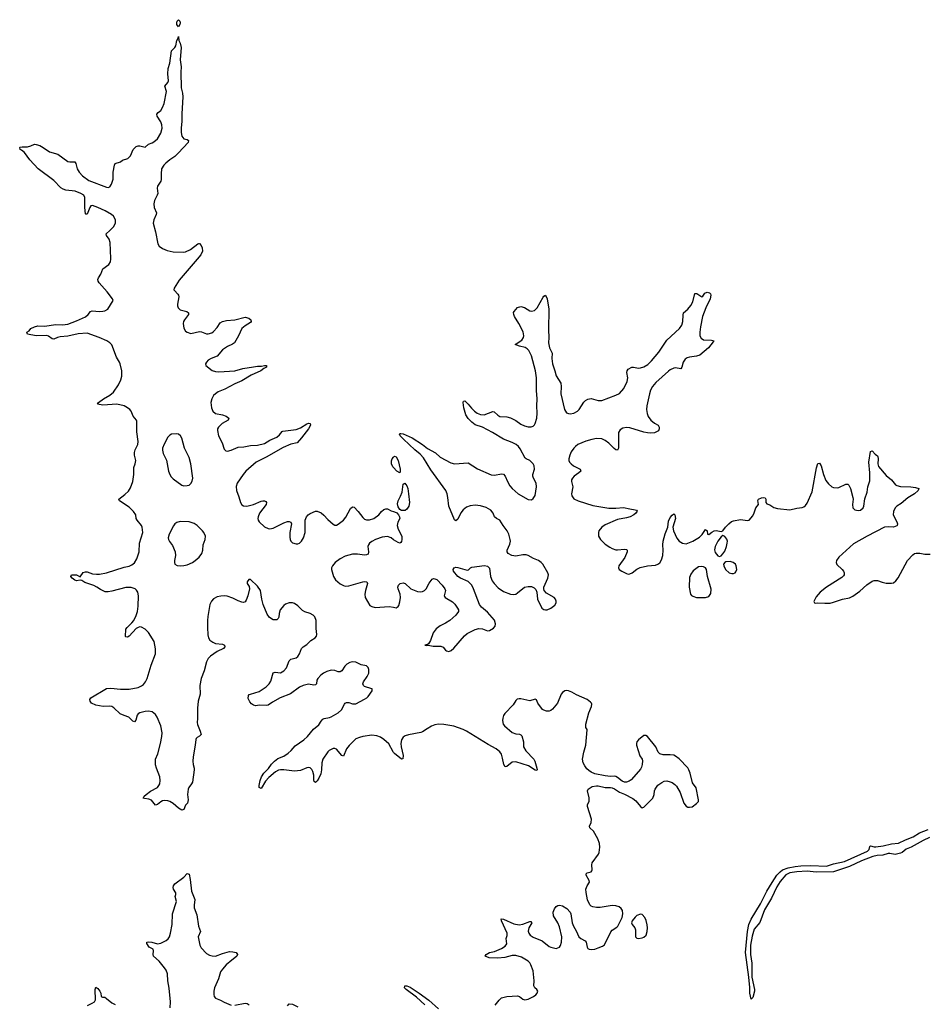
# Model space of a CAD drawing. Header units: inches. Extents: x 1449224 to 1618377, y 389895 to 532950.
# Tile 88 of 105: x 1565742 to 1576065, y 481521 to 492726. Entities that reach past the tile are written whole.
import ezdxf

# ---------------------------------------------------------------- set-up
doc = ezdxf.new("R2010")
doc.units = ezdxf.units.IN
doc.header["$MEASUREMENT"] = 0
for name, color, linetype in [('B5468', 7, 'Continuous'), ('B5469', 7, 'Continuous'), ('B5478', 7, 'Continuous')]:
    doc.layers.add(name, color=color, linetype=linetype)

msp = doc.modelspace()

# ---------------------------------------------------------------- linework, layer by layer
at = {"layer": 'B5468', "color": 6, "elevation": 500}
for points in [[(1570000, 484386), (1569994, 484394), (1569944, 484484), (1569890, 484535), (1569850, 484563), (1569810, 484576), (1569750, 484584), (1569650, 484570), (1569610, 484559), (1569570, 484541), (1569492, 484468), (1569463, 484430), (1569430, 484344), (1569410, 484354), (1569350, 484425), (1569330, 484434), (1569310, 484432), (1569267, 484410), (1569250, 484393), (1569195, 484310), (1569183, 484270), (1569180, 484190), (1569170, 484144), (1569150, 484094), (1569130, 484065), (1569110, 484047), (1569096, 484056), (1569091, 484071), (1569091, 484129), (1569081, 484170), (1569070, 484193), (1569050, 484212), (1569030, 484216), (1569013, 484213), (1568938, 484182), (1568873, 484173), (1568749, 484191), (1568710, 484191), (1568690, 484185), (1568655, 484165), (1568579, 484101), (1568541, 484059), (1568490, 483979), (1568470, 483989), (1568467, 484010), (1568480, 484070), (1568495, 484110), (1568522, 484150), (1568574, 484206), (1568610, 484255), (1568645, 484290), (1568682, 484318), (1568750, 484347), (1568799, 484381), (1568833, 484410), (1568879, 484461), (1568977, 484530), (1569021, 484570), (1569087, 484653), (1569150, 484700), (1569176, 484744), (1569195, 484765), (1569210, 484774), (1569270, 484786), (1569290, 484794), (1569370, 484840), (1569407, 484873), (1569442, 484938), (1569450, 484949), (1569463, 484957), (1569490, 484957), (1569530, 484941), (1569570, 484942), (1569670, 484993), (1569696, 485010), (1569710, 485025), (1569756, 485090), (1569756, 485096), (1569755, 485110), (1569750, 485113), (1569670, 485139), (1569657, 485150), (1569651, 485170), (1569657, 485190), (1569697, 485250), (1569716, 485290), (1569718, 485330), (1569710, 485354), (1569690, 485373), (1569630, 485386), (1569570, 485415), (1569530, 485418), (1569502, 485410), (1569468, 485392), (1569445, 485370), (1569410, 485318), (1569390, 485303), (1569370, 485304), (1569330, 485321), (1569290, 485322), (1569240, 485310), (1569201, 485290), (1569170, 485268), (1569135, 485230), (1569127, 485210), (1569121, 485170), (1569110, 485155), (1569090, 485152), (1569030, 485165), (1568971, 485150), (1568930, 485130), (1568825, 485055), (1568708, 485010), (1568619, 484961), (1568570, 484927), (1568550, 484920), (1568470, 484927), (1568430, 484919), (1568405, 484925), (1568381, 484941), (1568363, 484963), (1568343, 485003), (1568346, 485034), (1568355, 485045), (1568369, 485050), (1568470, 485082), (1568550, 485136), (1568583, 485170), (1568601, 485199), (1568630, 485295), (1568650, 485301), (1568710, 485294), (1568750, 485316), (1568779, 485350), (1568810, 485431), (1568830, 485449), (1568890, 485466), (1568910, 485480), (1568929, 485510), (1568950, 485572), (1568970, 485590), (1569010, 485616), (1569059, 485661), (1569107, 485693), (1569122, 485710), (1569125, 485730), (1569117, 485797), (1569119, 485890), (1569103, 485930), (1569083, 485950), (1569050, 485969), (1568990, 485987), (1568961, 486001), (1568910, 486054), (1568870, 486084), (1568850, 486090), (1568810, 486089), (1568770, 486074), (1568750, 486060), (1568709, 486010), (1568697, 485970), (1568692, 485928), (1568687, 485913), (1568670, 485898), (1568650, 485895), (1568630, 485898), (1568585, 485925), (1568560, 485960), (1568513, 486070), (1568498, 486130), (1568485, 486230), (1568450, 486279), (1568370, 486355), (1568350, 486354), (1568331, 486330), (1568331, 486310), (1568354, 486274), (1568357, 486250), (1568339, 486170), (1568321, 486119), (1568310, 486101), (1568290, 486093), (1568270, 486098), (1568230, 486113), (1568170, 486144), (1568104, 486164), (1568070, 486170), (1568033, 486167), (1567990, 486157), (1567950, 486134), (1567926, 486110), (1567906, 486070), (1567884, 485936), (1567881, 485890), (1567880, 485810), (1567886, 485726), (1567893, 485693), (1567907, 485667), (1567941, 485641), (1567970, 485629), (1568050, 485620), (1568075, 485610), (1568079, 485590), (1568064, 485570), (1567990, 485536), (1567916, 485484), (1567890, 485458), (1567870, 485418), (1567844, 485316), (1567808, 485230), (1567793, 485150), (1567796, 485050), (1567776, 484970), (1567767, 484890), (1567767, 484773), (1567762, 484730), (1567765, 484705), (1567798, 484630), (1567807, 484590), (1567790, 484573), (1567762, 484558), (1567752, 484548), (1567747, 484533), (1567742, 484470), (1567716, 484336), (1567713, 484290), (1567717, 484250), (1567729, 484210), (1567730, 484190), (1567709, 484050), (1567700, 484030), (1567668, 483990), (1567662, 483970), (1567653, 483910), (1567661, 483850), (1567651, 483810), (1567631, 483789), (1567610, 483738), (1567590, 483729), (1567550, 483754), (1567488, 483808), (1567451, 483831), (1567430, 483838), (1567390, 483841), (1567370, 483836), (1567350, 483827), (1567310, 483795), (1567290, 483788), (1567243, 483843), (1567214, 483854), (1567162, 483862), (1567149, 483869), (1567161, 483890), (1567181, 483910), (1567230, 483948), (1567311, 483989), (1567328, 484010), (1567337, 484030), (1567342, 484070), (1567338, 484110), (1567298, 484210), (1567288, 484248), (1567288, 484270), (1567290, 484310), (1567315, 484370), (1567344, 484490), (1567360, 484570), (1567363, 484610), (1567351, 484690), (1567308, 484790), (1567290, 484819), (1567250, 484848), (1567210, 484857), (1567170, 484854), (1567110, 484837), (1567093, 484827), (1567080, 484810), (1567065, 484755), (1567050, 484736), (1567030, 484743), (1566985, 484790), (1566930, 484806), (1566888, 484828), (1566814, 484894), (1566790, 484909), (1566770, 484915), (1566691, 484911), (1566610, 484925), (1566561, 484950), (1566544, 484970), (1566541, 484990), (1566553, 485010), (1566730, 485115), (1566780, 485120), (1566890, 485109), (1566990, 485107), (1567090, 485126), (1567130, 485144), (1567150, 485160), (1567175, 485190), (1567194, 485230), (1567240, 485380), (1567287, 485510), (1567290, 485568), (1567273, 485650), (1567210, 485753), (1567170, 485791), (1567130, 485814), (1567110, 485816), (1567090, 485810), (1567070, 485797), (1566990, 485712), (1566970, 485701), (1566950, 485702), (1566947, 485707), (1566951, 485790), (1566964, 485810), (1567019, 485861), (1567042, 485890), (1567070, 485944), (1567082, 485990), (1567092, 486052), (1567095, 486170), (1567087, 486210), (1567074, 486234), (1567058, 486250), (1567010, 486264), (1566950, 486266), (1566790, 486221), (1566750, 486215), (1566716, 486216), (1566661, 486241), (1566620, 486270), (1566587, 486287), (1566483, 486323), (1566450, 486344), (1566430, 486348), (1566390, 486341), (1566370, 486347), (1566340, 486370), (1566324, 486390), (1566333, 486407), (1566390, 486409), (1566430, 486387), (1566466, 486434), (1566490, 486444), (1566510, 486442), (1566570, 486421), (1566616, 486416), (1566650, 486416), (1566730, 486431), (1566930, 486496), (1566990, 486509), (1567019, 486521), (1567050, 486544), (1567076, 486590), (1567101, 486670), (1567107, 486770), (1567143, 486890), (1567137, 486950), (1567130, 486970), (1567078, 487030), (1567070, 487050), (1567063, 487090), (1567038, 487130), (1566990, 487177), (1566878, 487250), (1566872, 487270), (1566939, 487321), (1566980, 487360), (1567002, 487398), (1567030, 487470), (1567043, 487550), (1567042, 487630), (1567057, 487670), (1567064, 487710), (1567050, 487770), (1567050, 487802), (1567057, 487830), (1567086, 487890), (1567093, 487927), (1567075, 488035), (1567076, 488156), (1567072, 488170), (1567036, 488216), (1567011, 488270), (1566996, 488290), (1566970, 488310), (1566930, 488330), (1566850, 488351), (1566690, 488340), (1566629, 488350), (1566641, 488370), (1566698, 488410), (1566770, 488452), (1566812, 488488), (1566869, 488570), (1566894, 488626), (1566904, 488670), (1566906, 488730), (1566888, 488810), (1566880, 488830), (1566844, 488884), (1566790, 489025), (1566768, 489050), (1566733, 489073), (1566648, 489110), (1566510, 489158), (1566407, 489153), (1566290, 489123), (1566203, 489117), (1566172, 489108), (1566130, 489089), (1566110, 489094), (1566070, 489126), (1566050, 489133), (1565928, 489130), (1565830, 489149), (1565822, 489170), (1565850, 489186), (1565870, 489211), (1565909, 489230), (1565950, 489241), (1566030, 489240), (1566150, 489256), (1566230, 489254), (1566290, 489263), (1566390, 489299), (1566490, 489344), (1566523, 489370), (1566550, 489407), (1566566, 489414), (1566650, 489406), (1566690, 489408), (1566710, 489412), (1566744, 489430), (1566807, 489530), (1566800, 489550), (1566740, 489630), (1566646, 489730), (1566635, 489750), (1566632, 489770), (1566638, 489790), (1566666, 489830), (1566690, 489890), (1566758, 489942), (1566777, 489970), (1566780, 490000)], [(1567762, 490000), (1567558, 489762), (1567500, 489670), (1567499, 489650), (1567503, 489643), (1567542, 489602), (1567550, 489590), (1567554, 489574), (1567538, 489490), (1567539, 489470), (1567547, 489447), (1567570, 489425), (1567644, 489404), (1567665, 489390), (1567663, 489370), (1567619, 489310), (1567607, 489290), (1567603, 489270), (1567610, 489216), (1567630, 489182), (1567650, 489169), (1567690, 489156), (1567790, 489176), (1567813, 489173), (1567870, 489153), (1567890, 489153), (1567930, 489164), (1567950, 489179), (1567990, 489224), (1568025, 489275), (1568050, 489292), (1568098, 489302), (1568190, 489311), (1568310, 489339), (1568350, 489331), (1568374, 489310), (1568377, 489290), (1568370, 489281), (1568310, 489244), (1568272, 489210), (1568233, 489127), (1568187, 489050), (1568167, 489033), (1568110, 489008), (1568050, 488970), (1567990, 488897), (1567924, 488870), (1567888, 488850), (1567868, 488830), (1567857, 488810), (1567863, 488790), (1567934, 488734), (1567970, 488723), (1568010, 488718), (1568190, 488729), (1568282, 488758), (1568406, 488774), (1568450, 488784), (1568495, 488785), (1568530, 488792), (1568551, 488790), (1568551, 488770), (1568523, 488757), (1568486, 488730), (1568378, 488682), (1568270, 488618), (1568190, 488582), (1568078, 488522), (1568002, 488490), (1567970, 488470), (1567949, 488450), (1567929, 488411), (1567919, 488370), (1567925, 488310), (1567941, 488270), (1567970, 488246), (1568050, 488229), (1568094, 488214), (1568122, 488190), (1568116, 488170), (1568048, 488130), (1568006, 488090), (1567995, 488070), (1567993, 488050), (1568007, 487990), (1568049, 487910), (1568070, 487838), (1568090, 487821), (1568110, 487817), (1568150, 487826), (1568230, 487862), (1568293, 487867), (1568370, 487881), (1568450, 487885), (1568530, 487905), (1568590, 487940), (1568670, 487977), (1568700, 488000), (1568730, 488038), (1568738, 488042), (1568890, 488064), (1568938, 488082), (1569010, 488127), (1569030, 488133), (1569051, 488130), (1569052, 488110), (1569031, 488070), (1568950, 487966), (1568901, 487910), (1568830, 487894), (1568744, 487856), (1568550, 487746), (1568436, 487690), (1568318, 487590), (1568285, 487550), (1568218, 487450), (1568207, 487413), (1568211, 487370), (1568237, 487297), (1568255, 487230), (1568270, 487206), (1568290, 487194), (1568330, 487190), (1568406, 487210), (1568490, 487248), (1568512, 487252), (1568530, 487250), (1568543, 487243), (1568552, 487230), (1568549, 487210), (1568472, 487110), (1568456, 487070), (1568454, 487050), (1568458, 487030), (1568470, 487010), (1568530, 486953), (1568570, 486936), (1568590, 486933), (1568630, 486939), (1568750, 487002), (1568790, 487016), (1568810, 487017), (1568829, 487009), (1568838, 486990), (1568818, 486890), (1568817, 486837), (1568821, 486810), (1568830, 486790), (1568850, 486774), (1568890, 486761), (1568910, 486762), (1568930, 486770), (1568952, 486790), (1568975, 486830), (1568991, 486890), (1568993, 487030), (1569007, 487070), (1569025, 487090), (1569050, 487107), (1569110, 487132), (1569130, 487133), (1569173, 487113), (1569207, 487087), (1569250, 487040), (1569310, 486984), (1569330, 486972), (1569350, 486973), (1569370, 486984), (1569430, 487032), (1569455, 487065), (1569510, 487164), (1569530, 487181), (1569550, 487178), (1569595, 487130), (1569650, 487060), (1569670, 487042), (1569690, 487033), (1569727, 487033), (1569773, 487050), (1569830, 487090), (1569863, 487130), (1569889, 487151), (1569910, 487160), (1569930, 487161), (1569970, 487136), (1570000, 487129)], [(1570000, 487629), (1569990, 487639), (1569974, 487670), (1569975, 487705), (1569982, 487730), (1570000, 487748)], [(1570000, 486808), (1569970, 486828), (1569930, 486844), (1569870, 486836), (1569793, 486810), (1569750, 486788), (1569727, 486770), (1569712, 486750), (1569707, 486730), (1569714, 486670), (1569710, 486645), (1569690, 486635), (1569670, 486634), (1569590, 486644), (1569530, 486642), (1569450, 486620), (1569390, 486592), (1569336, 486550), (1569304, 486510), (1569294, 486490), (1569293, 486470), (1569317, 486390), (1569338, 486350), (1569390, 486308), (1569430, 486287), (1569450, 486281), (1569490, 486282), (1569650, 486329), (1569670, 486333), (1569694, 486330), (1569702, 486310), (1569678, 486230), (1569673, 486190), (1569674, 486150), (1569730, 486060), (1569750, 486047), (1569790, 486038), (1569950, 486048), (1570000, 486040)], [(1567457, 481483), (1567460, 481550), (1567443, 481704), (1567428, 481790), (1567425, 481870), (1567410, 481910), (1567390, 481938), (1567330, 482014), (1567267, 482070), (1567261, 482090), (1567267, 482130), (1567263, 482150), (1567215, 482170), (1567188, 482212), (1567189, 482230), (1567210, 482233), (1567245, 482230), (1567310, 482210), (1567350, 482216), (1567411, 482249), (1567432, 482268), (1567448, 482290), (1567461, 482330), (1567480, 482430), (1567482, 482550), (1567527, 482690), (1567512, 482748), (1567521, 482770), (1567521, 482790), (1567493, 482830), (1567489, 482849), (1567492, 482870), (1567510, 482894), (1567613, 482967), (1567650, 483011), (1567670, 483002), (1567683, 482943), (1567699, 482810), (1567735, 482715), (1567728, 482650), (1567730, 482621), (1567759, 482539), (1567780, 482410), (1567799, 482350), (1567775, 482290), (1567795, 482195), (1567810, 482164), (1567870, 482100), (1567902, 482082), (1567932, 482072), (1567970, 482071), (1568050, 482101), (1568130, 482122), (1568170, 482120), (1568207, 482110), (1568222, 482090), (1568215, 482070), (1568193, 482050), (1568156, 482024), (1568092, 481970), (1568050, 481921), (1568030, 481890), (1568004, 481810), (1567960, 481710), (1567953, 481670), (1567953, 481633), (1567956, 481610), (1567970, 481590), (1568030, 481568), (1568070, 481545), (1568150, 481512)], [(1566513, 481507), (1566567, 481533), (1566593, 481550), (1566607, 481573), (1566600, 481690), (1566610, 481715), (1566630, 481700), (1566656, 481670), (1566665, 481650), (1566671, 481610), (1566684, 481604), (1566710, 481601), (1566730, 481589), (1566790, 481539), (1566830, 481518)], [(1568190, 481511), (1568310, 481533), (1568331, 481530), (1568355, 481515)], [(1568790, 481503), (1568810, 481527), (1568850, 481523), (1568910, 481491)]]:
    msp.add_lwpolyline(points, dxfattribs=at)
for points in [[(1567530, 488013), (1567471, 488009), (1567450, 487998), (1567430, 487977), (1567386, 487894), (1567369, 487850), (1567367, 487827), (1567374, 487790), (1567414, 487714), (1567436, 487590), (1567450, 487550), (1567465, 487525), (1567490, 487500), (1567588, 487430), (1567610, 487423), (1567650, 487424), (1567670, 487430), (1567691, 487449), (1567705, 487475), (1567712, 487510), (1567689, 487670), (1567670, 487742), (1567619, 487850), (1567590, 487964), (1567575, 487990), (1567550, 488008)], [(1567570, 487016), (1567530, 487005), (1567510, 486990), (1567493, 486967), (1567444, 486870), (1567434, 486830), (1567436, 486810), (1567447, 486787), (1567483, 486743), (1567513, 486670), (1567517, 486630), (1567503, 486570), (1567503, 486550), (1567510, 486530), (1567535, 486515), (1567570, 486510), (1567610, 486513), (1567650, 486524), (1567710, 486550), (1567739, 486570), (1567785, 486610), (1567816, 486650), (1567827, 486690), (1567832, 486750), (1567855, 486810), (1567856, 486850), (1567839, 486890), (1567824, 486910), (1567762, 486970), (1567730, 486993), (1567670, 487011)]]:
    msp.add_lwpolyline(points, close=True, dxfattribs=at)
at = {"layer": 'B5469', "color": 6, "elevation": 500}
msp.add_lwpolyline([(1567550, 492644), (1567533, 492670), (1567530, 492690), (1567537, 492710), (1567550, 492726), (1567566, 492710), (1567570, 492690), (1567567, 492670)], close=True, dxfattribs=at)
msp.add_lwpolyline([(1566780, 490000), (1566781, 490010), (1566772, 490192), (1566760, 490230), (1566730, 490270), (1566727, 490290), (1566770, 490326), (1566812, 490370), (1566832, 490410), (1566832, 490450), (1566811, 490490), (1566787, 490510), (1566716, 490550), (1566630, 490590), (1566570, 490612), (1566554, 490606), (1566540, 490590), (1566510, 490513), (1566494, 490514), (1566490, 490518), (1566483, 490590), (1566482, 490702), (1566471, 490730), (1566439, 490750), (1566374, 490774), (1566266, 490786), (1566236, 490796), (1566210, 490814), (1566130, 490895), (1565952, 491030), (1565858, 491130), (1565795, 491215), (1565763, 491243), (1565749, 491250), (1565742, 491270), (1565746, 491274), (1565770, 491281), (1565830, 491281), (1565868, 491290), (1565912, 491308), (1565930, 491307), (1565970, 491294), (1566010, 491272), (1566082, 491222), (1566175, 491195), (1566290, 491114), (1566312, 491108), (1566370, 491108), (1566383, 491090), (1566395, 491030), (1566419, 490990), (1566458, 490950), (1566530, 490896), (1566730, 490822), (1566750, 490818), (1566770, 490825), (1566787, 490853), (1566805, 490910), (1566805, 490990), (1566820, 491070), (1566828, 491091), (1566890, 491110), (1566914, 491126), (1566973, 491147), (1567003, 491177), (1567036, 491250), (1567070, 491282), (1567090, 491290), (1567110, 491291), (1567170, 491276), (1567210, 491308), (1567250, 491323), (1567270, 491336), (1567310, 491372), (1567350, 491435), (1567364, 491490), (1567362, 491530), (1567350, 491563), (1567307, 491630), (1567303, 491650), (1567319, 491670), (1567350, 491693), (1567370, 491725), (1567388, 491772), (1567412, 491910), (1567396, 491970), (1567429, 492011), (1567437, 492030), (1567430, 492110), (1567431, 492169), (1567450, 492230), (1567469, 492370), (1567509, 492410), (1567519, 492430), (1567530, 492490), (1567545, 492515), (1567550, 492534), (1567556, 492490), (1567570, 492458), (1567580, 492410), (1567568, 492270), (1567581, 492190), (1567577, 492130), (1567582, 491950), (1567597, 491890), (1567600, 491850), (1567587, 491653), (1567589, 491570), (1567581, 491490), (1567581, 491441), (1567590, 491399), (1567610, 491370), (1567650, 491361), (1567666, 491350), (1567662, 491330), (1567550, 491210), (1567507, 491170), (1567450, 491132), (1567406, 491094), (1567383, 491070), (1567358, 491030), (1567352, 490972), (1567353, 490907), (1567348, 490890), (1567312, 490830), (1567309, 490810), (1567314, 490750), (1567309, 490730), (1567276, 490670), (1567269, 490631), (1567273, 490590), (1567298, 490530), (1567297, 490510), (1567270, 490450), (1567263, 490410), (1567290, 490310), (1567316, 490176), (1567330, 490150), (1567370, 490123), (1567421, 490101), (1567490, 490084), (1567610, 490081), (1567630, 490084), (1567688, 490110), (1567770, 490176), (1567782, 490178), (1567790, 490179), (1567810, 490155), (1567820, 490130), (1567822, 490090), (1567805, 490050), (1567762, 490000)], dxfattribs=at)
at = {"layer": 'B5478', "color": 6}
for points, elevation in [([(1570000, 486040), (1570030, 486035), (1570050, 486047), (1570059, 486061), (1570070, 486101), (1570077, 486150), (1570073, 486190), (1570050, 486250), (1570048, 486270), (1570054, 486290), (1570076, 486310), (1570110, 486317), (1570130, 486311), (1570196, 486250), (1570270, 486218), (1570310, 486214), (1570330, 486218), (1570350, 486230), (1570370, 486250), (1570405, 486315), (1570440, 486360), (1570453, 486367), (1570470, 486365), (1570490, 486354), (1570552, 486290), (1570582, 486250), (1570589, 486230), (1570576, 486170), (1570581, 486161), (1570588, 486150), (1570670, 486100), (1570696, 486076), (1570729, 486030), (1570739, 486010), (1570739, 485990), (1570710, 485950), (1570639, 485890), (1570590, 485859), (1570530, 485830), (1570485, 485795), (1570450, 485748), (1570418, 485662), (1570397, 485623), (1570386, 485614), (1570354, 485610), (1570370, 485605), (1570393, 485607), (1570450, 485598), (1570537, 485597), (1570564, 485584), (1570590, 485550), (1570602, 485542), (1570630, 485536), (1570654, 485546), (1570687, 485573), (1570806, 485714), (1570838, 485742), (1570930, 485785), (1570970, 485797), (1571010, 485794), (1571070, 485772), (1571090, 485774), (1571138, 485802), (1571155, 485825), (1571160, 485850), (1571150, 485892), (1571070, 485983), (1571002, 486042), (1570979, 486070), (1570911, 486250), (1570890, 486290), (1570850, 486332), (1570763, 486370), (1570730, 486390), (1570683, 486450), (1570677, 486470), (1570690, 486490), (1570710, 486495), (1570730, 486493), (1570837, 486463), (1570854, 486466), (1570875, 486490), (1570890, 486497), (1571033, 486513), (1571069, 486509), (1571090, 486486), (1571104, 486390), (1571122, 486342), (1571144, 486310), (1571190, 486262), (1571250, 486219), (1571330, 486189), (1571370, 486185), (1571390, 486190), (1571410, 486203), (1571490, 486267), (1571530, 486275), (1571570, 486274), (1571601, 486261), (1571620, 486240), (1571630, 486210), (1571639, 486130), (1571689, 486029), (1571710, 486013), (1571730, 486009), (1571750, 486012), (1571790, 486030), (1571836, 486064), (1571851, 486090), (1571850, 486110), (1571842, 486130), (1571826, 486150), (1571741, 486201), (1571715, 486230), (1571710, 486250), (1571712, 486270), (1571756, 486370), (1571762, 486410), (1571755, 486430), (1571700, 486530), (1571680, 486550), (1571651, 486570), (1571593, 486593), (1571530, 486628), (1571510, 486635), (1571470, 486636), (1571390, 486620), (1571345, 486630), (1571304, 486650), (1571292, 486670), (1571294, 486690), (1571322, 486758), (1571329, 486790), (1571328, 486810), (1571312, 486870), (1571291, 486910), (1571246, 486970), (1571210, 487030), (1571170, 487051), (1571150, 487070), (1571134, 487110), (1571105, 487145), (1571055, 487175), (1570990, 487195), (1570930, 487201), (1570870, 487194), (1570830, 487177), (1570792, 487150), (1570765, 487115), (1570730, 487041), (1570710, 487024), (1570694, 487034), (1570628, 487190), (1570619, 487290), (1570610, 487330), (1570593, 487370), (1570423, 487603), (1570340, 487740), (1570303, 487783), (1570241, 487830), (1570175, 487890), (1570114, 487954), (1570073, 487990), (1570065, 488010), (1570070, 488016), (1570082, 488018), (1570107, 488013), (1570210, 487969), (1570330, 487891), (1570386, 487846), (1570477, 487797), (1570530, 487749), (1570650, 487683), (1570692, 487672), (1570850, 487682), (1570956, 487616), (1571110, 487548), (1571150, 487543), (1571230, 487558), (1571250, 487554), (1571270, 487530), (1571295, 487470), (1571322, 487422), (1571350, 487390), (1571417, 487330), (1571530, 487265), (1571570, 487263), (1571590, 487276), (1571610, 487311), (1571626, 487410), (1571622, 487450), (1571591, 487510), (1571585, 487530), (1571585, 487550), (1571605, 487610), (1571600, 487650), (1571590, 487672), (1571550, 487708), (1571510, 487727), (1571498, 487738), (1571442, 487842), (1571420, 487870), (1571396, 487890), (1571350, 487916), (1571250, 487952), (1571127, 488030), (1571010, 488088), (1570930, 488117), (1570890, 488146), (1570849, 488189), (1570821, 488230), (1570801, 488310), (1570792, 488368), (1570795, 488385), (1570810, 488388), (1570850, 488350), (1570886, 488306), (1570922, 488270), (1570950, 488250), (1570990, 488233), (1571030, 488231), (1571130, 488266), (1571144, 488264), (1571185, 488225), (1571210, 488210), (1571290, 488205), (1571330, 488195), (1571390, 488165), (1571450, 488124), (1571490, 488105), (1571530, 488094), (1571567, 488093), (1571590, 488102), (1571603, 488117), (1571611, 488130), (1571629, 488190), (1571633, 488247), (1571630, 488330), (1571633, 488410), (1571625, 488505), (1571626, 488650), (1571616, 488730), (1571570, 488902), (1571541, 488961), (1571521, 488981), (1571496, 488996), (1571432, 489012), (1571385, 489030), (1571460, 489080), (1571480, 489110), (1571483, 489130), (1571475, 489175), (1571427, 489267), (1571375, 489350), (1571367, 489373), (1571366, 489394), (1571373, 489407), (1571410, 489451), (1571450, 489462), (1571490, 489452), (1571550, 489413), (1571570, 489409), (1571603, 489417), (1571634, 489446), (1571702, 489570), (1571710, 489581), (1571730, 489591), (1571750, 489551), (1571769, 489431), (1571765, 489195), (1571768, 489110), (1571765, 489050), (1571773, 488990), (1571804, 488930), (1571801, 488870), (1571808, 488810), (1571836, 488730), (1571850, 488672), (1571902, 488590), (1571907, 488550), (1571902, 488470), (1571946, 488290), (1571970, 488254), (1571990, 488243), (1572010, 488240), (1572050, 488248), (1572093, 488270), (1572114, 488290), (1572166, 488374), (1572186, 488394), (1572210, 488409), (1572250, 488414), (1572330, 488394), (1572370, 488394), (1572530, 488452), (1572570, 488474), (1572620, 488530), (1572660, 488610), (1572667, 488650), (1572657, 488710), (1572658, 488730), (1572672, 488750), (1572711, 488771), (1572730, 488772), (1572790, 488761), (1572810, 488763), (1572850, 488775), (1572896, 488804), (1572936, 488844), (1573019, 488941), (1573110, 489078), (1573256, 489210), (1573280, 489250), (1573292, 489290), (1573296, 489364), (1573301, 489390), (1573350, 489430), (1573385, 489475), (1573405, 489515), (1573430, 489612), (1573451, 489611), (1573510, 489572), (1573520, 489580), (1573545, 489615), (1573570, 489625), (1573596, 489616), (1573608, 489608), (1573613, 489593), (1573603, 489550), (1573553, 489447), (1573518, 489350), (1573494, 489230), (1573486, 489170), (1573486, 489130), (1573500, 489100), (1573530, 489081), (1573618, 489078), (1573651, 489070), (1573639, 489061), (1573587, 488990), (1573485, 488910), (1573450, 488897), (1573370, 488887), (1573343, 488877), (1573319, 488861), (1573295, 488830), (1573280, 488770), (1573270, 488753), (1573210, 488764), (1573190, 488761), (1573150, 488743), (1573130, 488728), (1572984, 488596), (1572948, 488552), (1572926, 488510), (1572913, 488470), (1572883, 488330), (1572880, 488290), (1572886, 488246), (1572897, 488210), (1572930, 488170), (1572970, 488134), (1573011, 488110), (1573025, 488090), (1573025, 488070), (1573014, 488046), (1572970, 488026), (1572930, 488022), (1572890, 488024), (1572849, 488031), (1572690, 488080), (1572650, 488084), (1572610, 488078), (1572580, 488060), (1572561, 488030), (1572560, 487850), (1572550, 487828), (1572530, 487831), (1572510, 487846), (1572450, 487907), (1572410, 487938), (1572370, 487955), (1572310, 487960), (1572255, 487950), (1572189, 487931), (1572098, 487890), (1572070, 487870), (1572050, 487849), (1572023, 487810), (1572005, 487770), (1571996, 487730), (1571996, 487710), (1572003, 487690), (1572020, 487670), (1572049, 487650), (1572124, 487610), (1572130, 487590), (1572110, 487570), (1572055, 487530), (1572035, 487510), (1572024, 487490), (1572025, 487470), (1572040, 487410), (1572026, 487330), (1572030, 487308), (1572053, 487273), (1572102, 487250), (1572270, 487199), (1572450, 487167), (1572530, 487168), (1572616, 487176), (1572690, 487159), (1572751, 487150), (1572764, 487144), (1572772, 487132), (1572759, 487110), (1572735, 487090), (1572694, 487070), (1572650, 487057), (1572550, 487039), (1572410, 486977), (1572369, 486950), (1572338, 486910), (1572331, 486890), (1572334, 486850), (1572357, 486810), (1572410, 486758), (1572462, 486722), (1572490, 486707), (1572530, 486695), (1572550, 486693), (1572630, 486701), (1572650, 486697), (1572659, 486690), (1572660, 486670), (1572634, 486606), (1572563, 486510), (1572560, 486490), (1572569, 486469), (1572597, 486450), (1572650, 486424), (1572670, 486418), (1572690, 486419), (1572715, 486430), (1572768, 486472), (1572807, 486493), (1572890, 486512), (1572983, 486517), (1573010, 486529), (1573030, 486547), (1573050, 486579), (1573064, 486630), (1573069, 486690), (1573065, 486750), (1573069, 486790), (1573090, 486875), (1573124, 486950), (1573130, 487021), (1573150, 487062), (1573170, 487087), (1573190, 487103), (1573203, 487090), (1573208, 487050), (1573178, 486950), (1573185, 486910), (1573225, 486825), (1573250, 486793), (1573290, 486768), (1573330, 486761), (1573408, 486792), (1573483, 486837), (1573513, 486867), (1573550, 486924), (1573570, 486911), (1573573, 486873), (1573590, 486866), (1573625, 486895), (1573650, 486908), (1573673, 486913), (1573730, 486903), (1573750, 486910), (1573778, 486950), (1573817, 486990), (1573846, 487014), (1573870, 487024), (1573950, 487038), (1574030, 487027), (1574050, 487032), (1574090, 487080), (1574106, 487114), (1574124, 487170), (1574153, 487210), (1574146, 487254), (1574156, 487270), (1574190, 487285), (1574210, 487289), (1574230, 487283), (1574237, 487270), (1574239, 487230), (1574250, 487216), (1574284, 487204), (1574330, 487175), (1574370, 487162), (1574510, 487148), (1574590, 487168), (1574650, 487174), (1574670, 487184), (1574690, 487199), (1574710, 487226), (1574765, 487355), (1574815, 487625), (1574830, 487676), (1574850, 487680), (1574867, 487650), (1574894, 487550), (1574922, 487482), (1574950, 487445), (1574990, 487410), (1575010, 487401), (1575050, 487398), (1575070, 487402), (1575150, 487442), (1575170, 487442), (1575182, 487430), (1575203, 487390), (1575230, 487290), (1575233, 487270), (1575226, 487210), (1575230, 487170), (1575250, 487150), (1575270, 487144), (1575290, 487141), (1575314, 487146), (1575345, 487170), (1575355, 487190), (1575367, 487273), (1575392, 487348), (1575399, 487410), (1575421, 487479), (1575423, 487570), (1575409, 487691), (1575430, 487811), (1575450, 487819), (1575483, 487783), (1575510, 487763), (1575514, 487754), (1575517, 487730), (1575512, 487670), (1575522, 487642), (1575610, 487540), (1575670, 487488), (1575713, 487433), (1575730, 487424), (1575773, 487413), (1575890, 487410), (1575944, 487404), (1575979, 487390), (1575974, 487370), (1575930, 487330), (1575856, 487284), (1575778, 487222), (1575730, 487190), (1575710, 487170), (1575693, 487130), (1575687, 487090), (1575730, 487010), (1575736, 486990), (1575734, 486970), (1575730, 486966), (1575690, 486952), (1575630, 486955), (1575590, 486950), (1575390, 486850), (1575238, 486762), (1575070, 486610), (1575041, 486570), (1575038, 486550), (1575048, 486528), (1575109, 486470), (1575123, 486450), (1575131, 486430), (1575129, 486410), (1575123, 486397), (1575103, 486377), (1574928, 486270), (1574857, 486210), (1574810, 486159), (1574786, 486106), (1574791, 486091), (1574807, 486087), (1574829, 486091), (1574910, 486086), (1574970, 486088), (1575010, 486096), (1575110, 486133), (1575192, 486148), (1575230, 486166), (1575310, 486222), (1575387, 486293), (1575450, 486335), (1575470, 486343), (1575490, 486346), (1575510, 486343), (1575564, 486324), (1575610, 486315), (1575668, 486312), (1575690, 486318), (1575718, 486342), (1575744, 486376), (1575850, 486570), (1575910, 486638), (1575930, 486652), (1575950, 486656), (1575990, 486655), (1576050, 486644), (1576110, 486644)], 500), ([(1570000, 487748), (1570010, 487758), (1570030, 487751), (1570050, 487711), (1570075, 487610), (1570076, 487584), (1570070, 487569), (1570037, 487590), (1570000, 487629)], 500), ([(1570000, 487129), (1570010, 487127), (1570036, 487116), (1570056, 487090), (1570066, 487070), (1570069, 487051), (1570049, 487009), (1570041, 486970), (1570050, 486930), (1570092, 486850), (1570094, 486810), (1570090, 486789), (1570082, 486778), (1570070, 486770), (1570050, 486775), (1570000, 486808)], 500), ([(1571155, 481510), (1571202, 481570), (1571230, 481594), (1571290, 481611), (1571410, 481617), (1571432, 481612), (1571470, 481580), (1571492, 481572), (1571530, 481579), (1571592, 481610), (1571618, 481630), (1571635, 481650), (1571642, 481670), (1571629, 481690), (1571606, 481710), (1571597, 481730), (1571602, 481790), (1571590, 481901), (1571563, 481970), (1571550, 481994), (1571530, 482014), (1571457, 482057), (1571390, 482076), (1571350, 482076), (1571267, 482053), (1571185, 482045), (1571089, 482050), (1571044, 482070), (1571053, 482090), (1571090, 482109), (1571150, 482124), (1571230, 482156), (1571270, 482184), (1571290, 482210), (1571283, 482270), (1571294, 482306), (1571292, 482330), (1571228, 482470), (1571225, 482495), (1571250, 482489), (1571370, 482437), (1571430, 482425), (1571470, 482433), (1571550, 482465), (1571562, 482462), (1571572, 482450), (1571541, 482390), (1571533, 482353), (1571539, 482330), (1571556, 482310), (1571590, 482284), (1571690, 482244), (1571770, 482181), (1571790, 482170), (1571850, 482156), (1571887, 482170), (1571900, 482190), (1571913, 482230), (1571916, 482290), (1571890, 482402), (1571870, 482450), (1571819, 482530), (1571817, 482570), (1571831, 482609), (1571850, 482633), (1571870, 482645), (1571890, 482648), (1571923, 482643), (1571973, 482613), (1572009, 482570), (1572019, 482550), (1572033, 482450), (1572049, 482410), (1572079, 482359), (1572107, 482290), (1572130, 482270), (1572182, 482242), (1572192, 482230), (1572202, 482170), (1572210, 482157), (1572227, 482147), (1572250, 482144), (1572290, 482150), (1572330, 482164), (1572377, 482183), (1572400, 482200), (1572474, 482346), (1572490, 482365), (1572542, 482398), (1572551, 482409), (1572603, 482510), (1572610, 482550), (1572606, 482590), (1572592, 482612), (1572569, 482629), (1572530, 482642), (1572490, 482646), (1572350, 482623), (1572310, 482622), (1572270, 482629), (1572250, 482639), (1572234, 482654), (1572207, 482710), (1572192, 482792), (1572190, 482830), (1572205, 482870), (1572231, 482910), (1572228, 482930), (1572191, 482990), (1572193, 483007), (1572204, 483016), (1572250, 483029), (1572258, 483042), (1572262, 483050), (1572256, 483110), (1572260, 483130), (1572331, 483230), (1572340, 483250), (1572347, 483310), (1572345, 483350), (1572324, 483404), (1572274, 483490), (1572234, 483530), (1572232, 483550), (1572250, 483590), (1572253, 483630), (1572207, 483773), (1572207, 483793), (1572227, 483833), (1572227, 483870), (1572209, 483950), (1572214, 483970), (1572261, 483999), (1572310, 484008), (1572330, 484008), (1572410, 483987), (1572470, 483990), (1572490, 483985), (1572514, 483974), (1572570, 483935), (1572630, 483914), (1572723, 483863), (1572756, 483836), (1572810, 483771), (1572830, 483759), (1572850, 483763), (1572952, 483868), (1572967, 483910), (1572970, 483950), (1572977, 483970), (1573010, 484014), (1573053, 484047), (1573081, 484059), (1573110, 484064), (1573150, 484054), (1573170, 484044), (1573202, 484022), (1573222, 484002), (1573262, 483930), (1573305, 483810), (1573330, 483775), (1573350, 483764), (1573370, 483763), (1573399, 483770), (1573450, 483805), (1573470, 483830), (1573470, 483850), (1573444, 483984), (1573403, 484043), (1573378, 484150), (1573363, 484190), (1573350, 484211), (1573250, 484313), (1573210, 484347), (1573190, 484356), (1573150, 484361), (1573070, 484360), (1573030, 484373), (1573011, 484391), (1572986, 484450), (1572890, 484569), (1572870, 484581), (1572850, 484579), (1572790, 484532), (1572770, 484510), (1572764, 484490), (1572765, 484470), (1572803, 484350), (1572828, 484310), (1572833, 484293), (1572830, 484250), (1572821, 484219), (1572810, 484197), (1572788, 484170), (1572703, 484077), (1572681, 484059), (1572650, 484049), (1572630, 484051), (1572601, 484061), (1572550, 484102), (1572530, 484112), (1572510, 484117), (1572470, 484115), (1572410, 484121), (1572290, 484145), (1572250, 484162), (1572221, 484181), (1572201, 484201), (1572176, 484236), (1572158, 484270), (1572150, 484310), (1572164, 484390), (1572188, 484470), (1572203, 484643), (1572203, 484650), (1572188, 484670), (1572189, 484709), (1572221, 484839), (1572254, 484910), (1572256, 484936), (1572252, 484950), (1572241, 484961), (1572204, 484990), (1572083, 485043), (1572030, 485072), (1571990, 485090), (1571970, 485092), (1571950, 485088), (1571923, 485070), (1571908, 485050), (1571867, 484950), (1571810, 484880), (1571790, 484865), (1571770, 484859), (1571739, 484859), (1571710, 484867), (1571696, 484876), (1571642, 484950), (1571625, 484985), (1571610, 484995), (1571550, 484976), (1571450, 484999), (1571430, 484998), (1571408, 484992), (1571390, 484978), (1571361, 484930), (1571267, 484830), (1571252, 484808), (1571243, 484777), (1571240, 484750), (1571249, 484710), (1571263, 484690), (1571350, 484615), (1571390, 484600), (1571435, 484595), (1571449, 484589), (1571458, 484578), (1571480, 484510), (1571480, 484450), (1571507, 484407), (1571595, 484310), (1571606, 484290), (1571630, 484210), (1571633, 484190), (1571630, 484181), (1571610, 484184), (1571537, 484237), (1571390, 484279), (1571350, 484276), (1571290, 484226), (1571270, 484224), (1571253, 484250), (1571241, 484321), (1571228, 484368), (1571210, 484395), (1571167, 484427), (1571077, 484477), (1570830, 484629), (1570790, 484650), (1570687, 484687), (1570573, 484707), (1570510, 484710), (1570470, 484701), (1570430, 484685), (1570382, 484658), (1570330, 484621), (1570310, 484613), (1570170, 484589), (1570130, 484576), (1570110, 484563), (1570090, 484531), (1570083, 484490), (1570086, 484450), (1570109, 484351), (1570104, 484316), (1570090, 484310), (1570010, 484374), (1570000, 484386)], 500), ([(1576100, 483420), (1576030, 483386), (1575891, 483309), (1575834, 483286), (1575790, 483250), (1575770, 483242), (1575710, 483226), (1575650, 483238), (1575630, 483236), (1575570, 483219), (1575505, 483215), (1575455, 483205), (1575326, 483154), (1575190, 483088), (1575010, 483030), (1574810, 483026), (1574710, 483035), (1574591, 483029), (1574510, 483016), (1574466, 482994), (1574403, 482917), (1574363, 482857), (1574302, 482730), (1574222, 482598), (1574170, 482451), (1574105, 482375), (1574082, 482298), (1574065, 482195), (1574065, 482090), (1574077, 481990), (1574080, 481830), (1574108, 481690), (1574108, 481672), (1574090, 481598), (1574070, 481578), (1574054, 481650), (1574054, 481714), (1574044, 481830), (1574008, 482110), (1574028, 482350), (1574045, 482430), (1574070, 482489), (1574176, 482664), (1574250, 482810), (1574310, 482909), (1574365, 482990), (1574403, 483030), (1574429, 483050), (1574493, 483073), (1574573, 483090), (1574637, 483097), (1574750, 483102), (1574930, 483095), (1575010, 483119), (1575134, 483146), (1575396, 483264), (1575416, 483284), (1575421, 483319), (1575430, 483325), (1575470, 483313), (1575490, 483312), (1575575, 483325), (1575670, 483346), (1575750, 483356), (1575828, 483392), (1575914, 483426), (1575988, 483472), (1576088, 483512)], 400), ([(1570354, 481514), (1570262, 481602), (1570144, 481690), (1570125, 481710), (1570129, 481730), (1570152, 481730), (1570190, 481716), (1570292, 481650), (1570400, 481570), (1570510, 481470)], 500)]:
    msp.add_lwpolyline(points, dxfattribs=dict(at, elevation=elevation))
at = {"layer": 'B5478', "color": 6, "elevation": 500}
for points in [[(1570130, 487139), (1570090, 487141), (1570070, 487153), (1570050, 487184), (1570045, 487215), (1570050, 487250), (1570078, 487302), (1570098, 487350), (1570110, 487442), (1570129, 487451), (1570150, 487422), (1570160, 487390), (1570171, 487331), (1570180, 487230), (1570172, 487190), (1570150, 487155)], [(1573750, 486855), (1573730, 486841), (1573690, 486790), (1573660, 486730), (1573654, 486694), (1573662, 486661), (1573690, 486626), (1573710, 486616), (1573730, 486625), (1573750, 486646), (1573770, 486679), (1573790, 486730), (1573798, 486770), (1573800, 486790), (1573794, 486814), (1573770, 486845)], [(1573830, 486559), (1573784, 486556), (1573770, 486550), (1573757, 486530), (1573759, 486510), (1573779, 486470), (1573822, 486430), (1573850, 486423), (1573870, 486424), (1573888, 486432), (1573897, 486443), (1573908, 486470), (1573901, 486510), (1573891, 486530), (1573865, 486550)], [(1573510, 486504), (1573470, 486498), (1573410, 486453), (1573384, 486416), (1573370, 486379), (1573364, 486270), (1573380, 486190), (1573390, 486175), (1573405, 486165), (1573450, 486152), (1573550, 486150), (1573590, 486161), (1573610, 486198), (1573616, 486244), (1573573, 486390), (1573562, 486470), (1573550, 486490), (1573530, 486500)], [(1572810, 482546), (1572770, 482531), (1572750, 482514), (1572715, 482470), (1572710, 482450), (1572717, 482430), (1572745, 482390), (1572753, 482370), (1572753, 482290), (1572770, 482273), (1572790, 482270), (1572830, 482276), (1572850, 482284), (1572876, 482310), (1572888, 482348), (1572891, 482390), (1572886, 482426), (1572876, 482476), (1572862, 482510), (1572830, 482542)]]:
    msp.add_lwpolyline(points, close=True, dxfattribs=at)

doc.saveas('drawing.dxf')
